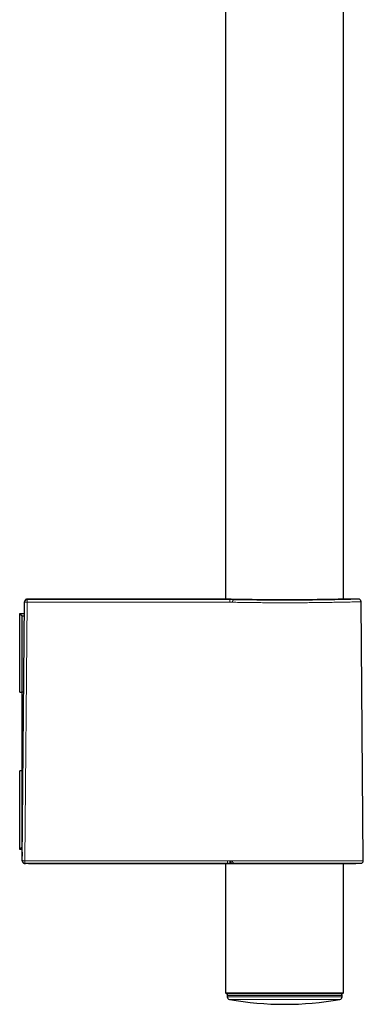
# Model space of a CAD drawing. Header units: millimetres. Extents: x 8 to 830, y 12 to 2106.
# Tile 94 of 256: x 699 to 764, y 1092 to 1280. Entities that reach past the tile are written whole.
import ezdxf

# ---------------------------------------------------------------- set-up
doc = ezdxf.new("R2010")
doc.units = ezdxf.units.MM

msp = doc.modelspace()

# ---------------------------------------------------------------- linework, layer by layer
at = {"color": 7, "linetype": 'Continuous', "lineweight": 30}
for p, q in [((737.86, 1378.83), (737.86, 1169.21)), ((760.36, 1169.21), (760.36, 1378.26)), ((737.36, 1169.22), (700.04, 1169.22)), ((763.18, 1169.22), (760.85, 1169.22)), ((699.11, 1119.38), (699.54, 1168.64)), ((699.54, 1168.64), (699.54, 1168.73)), ((764.11, 1119.37), (763.68, 1168.73)), ((698.61, 1166.35), (698.61, 1166.5)), ((698.61, 1166.5), (699.52, 1166.5)), ((699.11, 1166), (698.61, 1166.35)), ((698.61, 1151.5), (698.61, 1166.35)), ((699.52, 1166), (699.11, 1166)), ((699.11, 1151.5), (699.11, 1166)), ((698.61, 1151.5), (699.11, 1151.5)), ((699.39, 1151.5), (699.11, 1151.5)), ((699.11, 1136.5), (699.11, 1151.5)), ((699.11, 1136.5), (698.61, 1136.5)), ((698.61, 1121.65), (698.61, 1136.5)), ((699.11, 1136.5), (699.26, 1136.5)), ((699.11, 1122), (699.11, 1136.5)), ((698.61, 1121.65), (699.11, 1122)), ((698.61, 1121.5), (698.61, 1121.65)), ((699.13, 1121.5), (698.61, 1121.5)), ((699.11, 1122), (699.14, 1122)), ((699.11, 1119.4), (699.13, 1121)), ((699.13, 1121.01), (699.13, 1121)), ((699.11, 1119.34), (699.11, 1119.4)), ((699.11, 1119.36), (699.11, 1119.38)), ((699.61, 1118.84), (699.71, 1118.84)), ((700.26, 1118.82), (699.61, 1118.84)), ((737.86, 1118.82), (737.86, 1094.2)), ((738.22, 1118.82), (738.82, 1118.82)), ((739.2, 1118.82), (739.4, 1118.83)), ((739.39, 1118.83), (762.65, 1118.83)), ((760.36, 1094.2), (760.36, 1118.83)), ((762.67, 1118.83), (763.62, 1118.87)), ((737.86, 1094.2), (738.06, 1094)), ((737.86, 1094.2), (749.11, 1094.2)), ((749.11, 1094.2), (760.36, 1094.2)), ((760.16, 1094), (760.36, 1094.2)), ((749.11, 1094), (738.06, 1094)), ((738.16, 1093.69), (738.17, 1093.41)), ((760.16, 1094), (749.11, 1094)), ((760.05, 1093.41), (760.05, 1093.69))]:
    msp.add_line(p, q, dxfattribs=at)
at = {"color": 8, "linetype": 'Continuous', "lineweight": 0}
for p, q in [((700.04, 1169.22), (700.04, 1169.13)), ((700.03, 1168.65), (699.6, 1119.37)), ((699.13, 1121), (699.13, 1121)), ((699.61, 1118.87), (699.61, 1118.84)), ((738.22, 1118.82), (738.22, 1118.87)), ((738.22, 1118.82), (738.82, 1118.82)), ((738.69, 1119.37), (738.82, 1119.37)), ((738.82, 1118.82), (738.82, 1118.82)), ((739.18, 1118.82), (739.2, 1118.82)), ((739.19, 1119.37), (764.11, 1119.37)), ((739.37, 1118.83), (762.67, 1118.83)), ((763.62, 1118.87), (739.5, 1118.87)), ((760.05, 1093.69), (738.16, 1093.69)), ((738.17, 1093.41), (760.05, 1093.41)), ((759.64, 1092.93), (738.58, 1092.93))]:
    msp.add_line(p, q, dxfattribs=at)
at = {"color": 8, "linetype": 'Continuous', "lineweight": 0, "flags": 128}
for points in [[(738.65, 1168.64), (738.65, 1168.71), (738.65, 1168.79), (738.65, 1168.86), (738.65, 1168.92), (738.65, 1168.98), (738.65, 1169.03), (738.65, 1169.07), (738.65, 1169.1), (738.65, 1169.12), (738.65, 1169.13)], [(699.11, 1119.38), (699.12, 1119.38), (699.14, 1119.38), (699.17, 1119.38), (699.21, 1119.38), (699.26, 1119.37), (699.31, 1119.37), (699.38, 1119.37), (699.45, 1119.37), (699.53, 1119.37), (699.6, 1119.37)], [(699.6, 1119.37), (704.43, 1119.37), (709.26, 1119.37), (714.08, 1119.37), (718.91, 1119.37), (723.74, 1119.37), (728.57, 1119.37), (733.39, 1119.37), (738.22, 1119.37)], [(738.22, 1119.37), (738.28, 1119.37), (738.34, 1119.37), (738.4, 1119.37), (738.46, 1119.37), (738.51, 1119.37), (738.57, 1119.37), (738.63, 1119.37), (738.69, 1119.37)], [(738.69, 1118.87), (738.63, 1118.87), (738.57, 1118.87), (738.51, 1118.87), (738.46, 1118.87), (738.4, 1118.87), (738.34, 1118.87), (738.28, 1118.87), (738.22, 1118.87)], [(738.69, 1119.37), (738.69, 1119.3), (738.69, 1119.22), (738.69, 1119.15), (738.69, 1119.08), (738.69, 1119.02), (738.69, 1118.97), (738.69, 1118.93), (738.69, 1118.9), (738.69, 1118.88), (738.69, 1118.87)]]:
    msp.add_lwpolyline(points, dxfattribs=at)
at = {"color": 8, "linetype": 'Continuous', "lineweight": 0}
for centre, radius, start, end in [((700.04, 1168.63), 0.5, 89.9946, 179.4948), ((706.53, 1168.76), 6.5, 176.7054, 181.0066), ((699.87, 1163.7), 4.95, 88.1014, 93.7796), ((739.61, 1168.68), 0.451, 103.5852, 187.2877), ((699.61, 1119.37), 0.5, 179.5202, 269.9757), ((706.49, 1119.25), 6.89, 179.0091, 183.1668), ((738.69, 1153.49), 34.62, 269.9996, 270.3491), ((738.84, 1129.02), 10.2, 269.8623, 271.922), ((739.63, 1119.3), 0.453, 171.1074, 253.5548)]:
    msp.add_arc(centre, radius, start, end, dxfattribs=at)
at = {"color": 7, "linetype": 'Continuous', "lineweight": 30}
for centre, radius, start, end in [((749.16, 1234.72), 116.3, 264.9414, 265.1753), ((738.9, 1118.88), 0.00787, 260.1076, 265.748), ((739.38, 1118.9), 0.0659, 265.6155, 268.3103), ((762.65, 1119.33), 0.5, 270, 272.0454), ((763.61, 1119.37), 0.5, 272.0454, 0.5), ((738.46, 1093.7), 0.3, 90, 181), ((738.67, 1093.42), 0.5, 181, 259.9391), ((749.11, 1152.26), 60.26, 259.9391, 280.0609), ((759.55, 1093.42), 0.5, 280.0609, 359), ((759.75, 1093.7), 0.3, 359, 90)]:
    msp.add_arc(centre, radius, start, end, dxfattribs=at)
msp.add_ellipse((699.61, 1119.34), major_axis=(-0.353, 0.367), ratio=0.964948, start_param=0.777337, end_param=2.356147, dxfattribs=at)
at = {"color": 8, "linetype": 'Continuous', "lineweight": 0}
msp.add_ellipse((749.11, 1118.49), major_axis=(13.55, 0), ratio=0.035714, start_param=2.372147, end_param=2.393072, dxfattribs=at)
at = {"color": 7, "linetype": 'Continuous', "lineweight": 30}
for points, knots in [([(700.04, 1169.22), (700.01, 1169.22), (699.93, 1169.22), (699.84, 1169.18), (699.77, 1169.15), (699.72, 1169.1), (699.66, 1169.05), (699.6, 1168.97), (699.56, 1168.86), (699.55, 1168.77), (699.54, 1168.73)], [0, 0, 0, 0, 0.1487, 0.276159, 0.376001, 0.45009, 0.545422, 0.672385, 0.826707, 1, 1, 1, 1]), ([(757.41, 1169.16), (757.23, 1169.15), (756.86, 1169.15), (756.26, 1169.14), (755.63, 1169.13), (754.97, 1169.12), (754.29, 1169.11), (753.59, 1169.11), (752.87, 1169.1), (752.14, 1169.1), (751.39, 1169.09), (750.63, 1169.09), (749.87, 1169.09), (749.11, 1169.09), (748.34, 1169.09), (747.58, 1169.09), (746.82, 1169.09), (746.07, 1169.1), (745.34, 1169.1), (744.61, 1169.11), (743.91, 1169.11), (743.23, 1169.12), (742.58, 1169.13), (741.95, 1169.14), (741.36, 1169.15), (740.8, 1169.16), (740.28, 1169.16), (739.79, 1169.17), (739.35, 1169.18), (738.94, 1169.19), (738.58, 1169.2), (738.28, 1169.2), (738.04, 1169.21), (737.84, 1169.21), (737.67, 1169.22), (737.54, 1169.22), (737.45, 1169.22), (737.41, 1169.22), (737.39, 1169.22), (737.38, 1169.22), (737.37, 1169.22), (737.37, 1169.22), (737.37, 1169.22), (737.36, 1169.22), (737.36, 1169.22), (737.36, 1169.22)], [0, 0, 0, 0, 0.027837, 0.055732, 0.083812, 0.111572, 0.13933, 0.167205, 0.194986, 0.222668, 0.250366, 0.278198, 0.305845, 0.333427, 0.360967, 0.38865, 0.416602, 0.444321, 0.472069, 0.499959, 0.52783, 0.555577, 0.583315, 0.611248, 0.638929, 0.666483, 0.694047, 0.721693, 0.749543, 0.777231, 0.804917, 0.832716, 0.856133, 0.879463, 0.902775, 0.926246, 0.946953, 0.967567, 0.972958, 0.978347, 0.983734, 0.989122, 0.99451, 0.9999, 1, 1, 1, 1]), ([(760.85, 1169.22), (760.85, 1169.22), (760.85, 1169.22), (760.82, 1169.22), (760.78, 1169.22), (760.73, 1169.22), (760.66, 1169.22), (760.55, 1169.22), (760.41, 1169.21), (760.2, 1169.21), (759.95, 1169.2), (759.65, 1169.2), (759.29, 1169.19), (758.88, 1169.18), (758.43, 1169.17), (757.95, 1169.16), (757.59, 1169.16), (757.41, 1169.16)], [0, 0, 0, 0, 0.045629, 0.09198, 0.138421, 0.185017, 0.231832, 0.278569, 0.351674, 0.424834, 0.498284, 0.581929, 0.665248, 0.748589, 0.832829, 0.916508, 1, 1, 1, 1]), ([(763.68, 1168.73), (763.67, 1168.77), (763.67, 1168.84), (763.63, 1168.93), (763.59, 1169), (763.55, 1169.06), (763.5, 1169.11), (763.42, 1169.17), (763.31, 1169.21), (763.22, 1169.22), (763.18, 1169.22)], [0, 0, 0, 0, 0.1487, 0.276159, 0.376002, 0.45009, 0.545422, 0.672384, 0.826707, 1, 1, 1, 1]), ([(699.12, 1119.29), (699.12, 1119.27), (699.12, 1119.21), (699.15, 1119.14), (699.19, 1119.07), (699.23, 1119.01), (699.29, 1118.95), (699.37, 1118.9), (699.46, 1118.86), (699.54, 1118.84), (699.59, 1118.84), (699.61, 1118.84)], [0, 0, 0, 0, 0.083409, 0.220541, 0.328045, 0.407848, 0.510544, 0.647286, 0.813364, 0.904902, 1, 1, 1, 1]), ([(700.28, 1118.82), (702.74, 1118.82), (707.75, 1118.82), (715.31, 1118.82), (722.95, 1118.82), (730.58, 1118.82), (735.68, 1118.82), (738.22, 1118.82)], [0, 0, 0, 0, 0.1948, 0.396107, 0.597416, 0.798723, 1, 1, 1, 1]), ([(738.82, 1119.37), (738.82, 1119.33), (738.82, 1119.26), (738.83, 1119.17), (738.83, 1119.1), (738.84, 1119.06), (738.84, 1119.02), (738.85, 1118.97), (738.87, 1118.92), (738.88, 1118.88), (738.89, 1118.88), (738.9, 1118.87)], [0, 0, 0, 0, 0.154448, 0.293043, 0.373485, 0.442839, 0.500425, 0.609518, 0.731375, 0.86292, 1, 1, 1, 1]), ([(738.82, 1118.82), (738.85, 1118.82), (738.92, 1118.82), (739.02, 1118.82), (739.12, 1118.82), (739.17, 1118.82), (739.2, 1118.82)], [0, 0, 0, 0, 0.250643, 0.498006, 0.747041, 1, 1, 1, 1])]:
    msp.add_open_spline(points, degree=3, knots=knots, dxfattribs=at)
at = {"color": 8, "linetype": 'Continuous', "lineweight": 0}
for points, knots in [([(700.04, 1169.13), (702.45, 1169.13), (707.25, 1169.13), (714.46, 1169.13), (722.09, 1169.13), (730.16, 1169.13), (735.82, 1169.13), (738.65, 1169.13)], [0, 0, 0, 0, 0.18667, 0.373335, 0.559999, 0.779997, 1, 1, 1, 1]), ([(739.5, 1169.12), (739.67, 1169.12), (740.01, 1169.11), (740.54, 1169.1), (741.09, 1169.09), (741.66, 1169.08), (742.25, 1169.07), (742.85, 1169.07), (743.47, 1169.06), (744.1, 1169.05), (744.74, 1169.05), (745.39, 1169.04), (746.04, 1169.04), (746.71, 1169.03), (747.38, 1169.03), (748.06, 1169.03), (748.73, 1169.03), (749.41, 1169.03), (750.1, 1169.03), (750.78, 1169.03), (751.47, 1169.03), (752.14, 1169.04), (752.8, 1169.04), (753.45, 1169.05), (754.09, 1169.05), (754.72, 1169.06), (755.33, 1169.07), (755.93, 1169.07), (756.51, 1169.08), (757.08, 1169.09), (757.63, 1169.1), (758.17, 1169.11), (758.68, 1169.12), (759.17, 1169.13), (759.64, 1169.14), (760.08, 1169.15), (760.49, 1169.16), (760.88, 1169.17), (761.24, 1169.17), (761.57, 1169.18), (761.87, 1169.19), (762.14, 1169.2), (762.38, 1169.2), (762.58, 1169.21), (762.74, 1169.21), (762.87, 1169.22), (762.98, 1169.22), (763.05, 1169.22), (763.1, 1169.22), (763.12, 1169.22), (763.15, 1169.22), (763.16, 1169.22), (763.17, 1169.22), (763.18, 1169.22), (763.18, 1169.22), (763.18, 1169.22)], [0, 0, 0, 0, 0.020916, 0.041751, 0.062554, 0.083376, 0.104265, 0.12527, 0.146162, 0.166937, 0.187644, 0.208332, 0.22905, 0.249846, 0.270588, 0.291309, 0.312057, 0.332884, 0.353837, 0.374966, 0.396059, 0.41698, 0.437779, 0.458505, 0.479206, 0.499934, 0.52066, 0.541352, 0.56206, 0.582833, 0.603719, 0.624768, 0.645862, 0.666801, 0.687631, 0.708402, 0.729164, 0.749966, 0.770783, 0.791528, 0.81225, 0.832997, 0.853818, 0.874762, 0.892376, 0.909901, 0.927365, 0.944797, 0.953925, 0.963057, 0.972196, 0.981348, 0.990514, 0.999701, 1, 1, 1, 1]), ([(738.65, 1168.64), (736.25, 1168.64), (731.44, 1168.64), (724.23, 1168.64), (716.6, 1168.64), (708.53, 1168.64), (702.87, 1168.64), (700.03, 1168.65)], [0, 0, 0, 0, 0.18667, 0.373335, 0.559999, 0.779997, 1, 1, 1, 1]), ([(738.65, 1169.13), (738.71, 1169.13), (738.83, 1169.13), (739, 1169.13), (739.17, 1169.12), (739.35, 1169.12), (739.45, 1169.12), (739.5, 1169.12)], [0, 0, 0, 0, 0.1871664, 0.3736256, 0.5598581, 0.779482, 1, 1, 1, 1]), ([(739.16, 1168.62), (739.13, 1168.63), (739.05, 1168.63), (738.93, 1168.63), (738.79, 1168.64), (738.7, 1168.64), (738.65, 1168.64)], [0, 0, 0, 0, 0.250625, 0.500184, 0.749645, 1, 1, 1, 1]), ([(763.67, 1168.73), (763.66, 1168.73), (763.64, 1168.73), (763.47, 1168.72), (763.19, 1168.72), (762.83, 1168.71), (762.41, 1168.7), (761.91, 1168.68), (761.15, 1168.67), (760.05, 1168.64), (758.84, 1168.62), (757.84, 1168.61), (757.15, 1168.6), (756.43, 1168.58), (755.69, 1168.57), (754.82, 1168.56), (753.77, 1168.55), (752.5, 1168.54), (751.28, 1168.53), (750.16, 1168.53), (749.29, 1168.53), (748.51, 1168.53), (747.81, 1168.53), (746.93, 1168.54), (745.84, 1168.54), (744.53, 1168.55), (743.18, 1168.57), (741.81, 1168.58), (740.43, 1168.6), (739.59, 1168.62), (739.16, 1168.62)], [0, 0, 0, 0, 0.036841, 0.075807, 0.116571, 0.14833, 0.181101, 0.214885, 0.249681, 0.312178, 0.374676, 0.399694, 0.424712, 0.44973, 0.474748, 0.499767, 0.534954, 0.574076, 0.617134, 0.644865, 0.674015, 0.694146, 0.714361, 0.735536, 0.772954, 0.813036, 0.855782, 0.901192, 0.949265, 1, 1, 1, 1]), ([(738.82, 1119.37), (738.85, 1119.37), (738.92, 1119.37), (739.02, 1119.37), (739.11, 1119.37), (739.16, 1119.37), (739.19, 1119.37)], [0, 0, 0, 0, 0.250993, 0.500527, 0.749805, 1, 1, 1, 1]), ([(739.5, 1118.87), (739.46, 1118.87), (739.36, 1118.87), (739.2, 1118.87), (739.05, 1118.87), (738.95, 1118.87), (738.9, 1118.87)], [0, 0, 0, 0, 0.279694, 0.559378, 0.779311, 1, 1, 1, 1])]:
    msp.add_open_spline(points, degree=3, knots=knots, dxfattribs=at)
for points in [[(738.22, 1118.87), (735.65, 1118.87), (730.5, 1118.87), (722.78, 1118.87), (715.06, 1118.87), (707.33, 1118.87), (702.19, 1118.87), (699.61, 1118.87)], [(700.26, 1118.82), (702.79, 1118.82), (707.85, 1118.82), (715.45, 1118.82), (723.04, 1118.82), (730.63, 1118.82), (735.69, 1118.82), (738.22, 1118.82)], [(738.22, 1119.37), (738.22, 1119.31), (738.22, 1119.18), (738.22, 1119.02), (738.22, 1118.9), (738.22, 1118.88), (738.22, 1118.87)]]:
    msp.add_open_spline(points, degree=3, dxfattribs=at)

doc.saveas('drawing.dxf')
